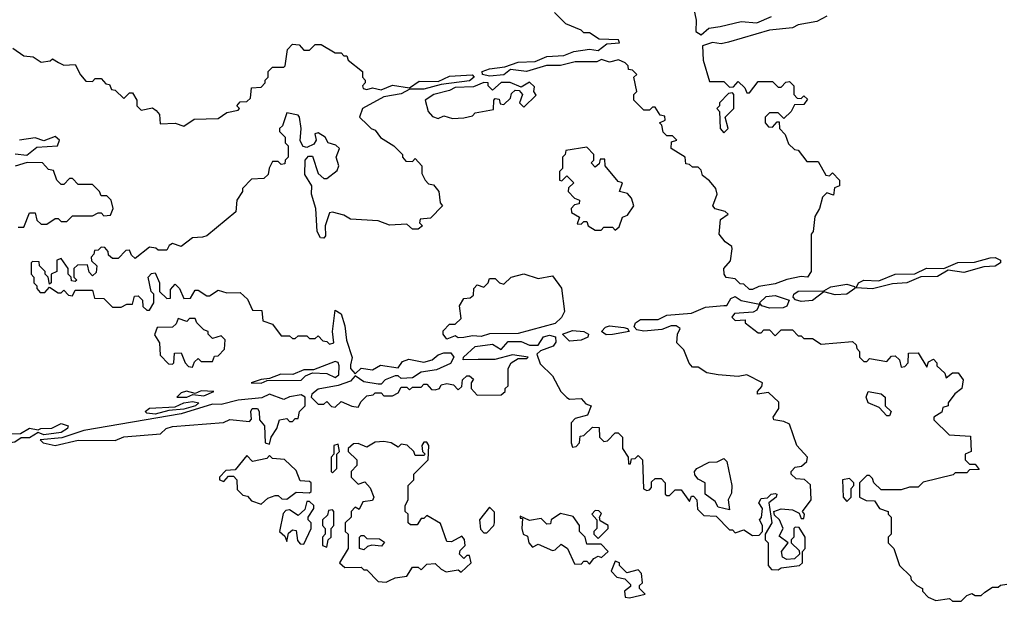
# Model space of a CAD drawing. Extents: x 2668140 to 2765664, y 823621 to 955240.
# Tile 217 of 256: x 2704350 to 2707797, y 870560 to 872596. Entities that reach past the tile are written whole.
import ezdxf

# ---------------------------------------------------------------- set-up
doc = ezdxf.new("R2010")
doc.units = 0

msp = doc.modelspace()

# ---------------------------------------------------------------- linework, layer by layer
at = {"layer": '0CON02XD'}
for points in [[(2706709.3, 872639.3), (2706717.5, 872595), (2706716.7, 872555), (2706735, 872543.8), (2706762.9, 872567.1), (2706802.3, 872572.3), (2706875, 872590), (2706930, 872585), (2706982.1, 872607.9)], [(2706915, 871651.2), (2706905, 871651.2), (2706885, 871670), (2706871.7, 871671.7), (2706855, 871688.8), (2706823.3, 871693.3), (2706815.6, 871705), (2706814.4, 871725.6), (2706838, 871752), (2706843.6, 871793.6), (2706842.5, 871802.5), (2706819.1, 871819.1), (2706798.1, 871845), (2706803.2, 871896.8), (2706830, 871915), (2706820, 871925), (2706785, 871933.8), (2706776, 871945), (2706791.2, 871985), (2706786.7, 872005), (2706765, 872032.5), (2706740.7, 872050.7), (2706735, 872070), (2706725, 872080), (2706705, 872080), (2706695, 872090), (2706681.7, 872091.7), (2706680, 872115), (2706630, 872145), (2706631.7, 872168.3), (2706650, 872175), (2706635, 872190), (2706615, 872190), (2706603, 872203), (2706597.5, 872227.5), (2706590, 872235), (2706610, 872245), (2706608.3, 872258.3), (2706591.7, 872261.7), (2706575, 872290), (2706565, 872290), (2706555, 872280), (2706535, 872280), (2706500, 872315), (2706500, 872335), (2706510, 872345), (2706500, 872395), (2706510, 872405), (2706495, 872420), (2706481.7, 872421.7), (2706480, 872435), (2706470, 872445), (2706445.9, 872455.9), (2706415, 872447.5), (2706387, 872457), (2706370.8, 872449.2), (2706295, 872449.2), (2706243.4, 872436.6), (2706194.3, 872435.7), (2706124.6, 872415.4), (2706067.7, 872422.3), (2706045, 872403.5), (2705995, 872399.1), (2705970, 872405), (2705968.8, 872415), (2705995, 872424.4), (2706048.6, 872431.4), (2706095, 872448.1), (2706155, 872450), (2706195, 872467.5), (2706255, 872471.2), (2706290, 872485), (2706345, 872492.9), (2706375, 872488.8), (2706405, 872512.5), (2706450, 872515), (2706446.4, 872526.4), (2706378.3, 872528.3), (2706345, 872550), (2706325, 872550), (2706315, 872560), (2706261.7, 872581.7), (2706221.7, 872621.7)], [(2707175, 872608.8), (2707140, 872590), (2707075, 872578), (2707055, 872568), (2706975, 872560), (2706831.7, 872518.3), (2706805, 872512.5), (2706775, 872516.7), (2706740, 872505), (2706742.5, 872455), (2706765, 872380), (2706815, 872380), (2706835, 872360), (2706848.3, 872361.7), (2706865, 872380), (2706888.3, 872358.3), (2706895, 872340), (2706905, 872340), (2706935, 872380), (2706985, 872380), (2707005, 872360), (2707015, 872360), (2707031.7, 872378.3), (2707045, 872380), (2707060, 872365), (2707060, 872335), (2707071.7, 872321.7), (2707085, 872320), (2707095, 872330), (2707108.3, 872318.3), (2707095, 872300), (2707061.7, 872298.3), (2707050, 872275), (2707025, 872250), (2707005, 872270), (2706975, 872270), (2706960, 872255), (2706960, 872235), (2706971.7, 872221.7), (2706985, 872220), (2707001.7, 872238.3), (2707008.3, 872238.3), (2707010, 872215), (2707030, 872195), (2707041.7, 872161.7), (2707061.7, 872141.7), (2707075, 872140), (2707105, 872100), (2707145, 872100), (2707171.7, 872051.7), (2707185, 872050), (2707195, 872060), (2707220, 872035), (2707220, 872015), (2707201.7, 872008.3), (2707198.3, 871981.7), (2707175, 871990), (2707160, 871975), (2707150, 871935), (2707133, 871907), (2707127.5, 871855), (2707120, 871845), (2707120, 871715), (2707107.5, 871695), (2707085, 871697.5), (2707035, 871686.7), (2706995, 871671.2), (2706937.7, 871662.3), (2706915, 871651.2)], [(2704326.7, 872496.7), (2704365, 872470), (2704397, 872467), (2704425, 872447.5), (2704457, 872453), (2704465, 872460), (2704486.7, 872446.7), (2704505, 872437.5), (2704545, 872440), (2704563, 872403), (2704581.7, 872381.7), (2704605, 872380), (2704615, 872390), (2704635, 872390), (2704651.7, 872371.7), (2704665, 872370), (2704671.7, 872351.7), (2704685, 872350), (2704715, 872320), (2704735, 872340), (2704745, 872340), (2704760, 872315), (2704760, 872295), (2704775, 872280), (2704815, 872287.5), (2704828.3, 872278.3), (2704840, 872265), (2704841.7, 872231.7), (2704895, 872234.2), (2704925, 872224.2), (2704961.4, 872248.6), (2705045, 872250.8), (2705075, 872271.2), (2705115, 872280), (2705120, 872285), (2705110, 872295), (2705121.7, 872308.3), (2705145, 872310), (2705158.3, 872321.7), (2705161.7, 872358.3), (2705195, 872360), (2705210, 872375), (2705210, 872385), (2705220, 872395), (2705220, 872415), (2705235, 872430), (2705275, 872430), (2705280, 872435), (2705287.7, 872492.3), (2705305, 872511.2), (2705328.8, 872508.8), (2705345, 872490), (2705365, 872490), (2705385, 872510), (2705405, 872510), (2705455, 872480), (2705475, 872480), (2705485, 872470), (2705495, 872470), (2705500, 872455), (2705550, 872415), (2705550, 872395), (2705560, 872385), (2705560, 872375), (2705550, 872365), (2705552.5, 872355), (2705565, 872352), (2705585, 872357.5), (2705615, 872351.2), (2705655, 872366.9), (2705715, 872357.5), (2705748.6, 872381.4), (2705815, 872380), (2705855, 872398.5), (2705933.9, 872403.9), (2705941.2, 872395), (2705925, 872382.7), (2705825, 872370), (2705765, 872352.9), (2705716.4, 872353.6), (2705685, 872337.1), (2705625, 872326.7), (2705550, 872285), (2705540, 872255), (2705568.3, 872228.3), (2705580, 872215), (2705595, 872210), (2705613.6, 872183.6), (2705660, 872155), (2705690, 872125), (2705690, 872115), (2705701.7, 872101.7), (2705725, 872100), (2705735, 872110), (2705757.5, 872085), (2705758.3, 872058.3), (2705770, 872035), (2705781.7, 872021.7), (2705798.3, 872018.3), (2705817.5, 871995), (2705822.5, 871955), (2705830, 871945), (2705788.3, 871901.7), (2705751.7, 871898.3), (2705750, 871885), (2705760, 871875), (2705745, 871862.5), (2705725, 871862.5), (2705705, 871880), (2705645, 871877.5), (2705605, 871892.5), (2705508.3, 871898.3), (2705485, 871912.5), (2705445, 871922.5), (2705435, 871920), (2705420, 871875), (2705420.8, 871839.2), (2705415, 871832), (2705403, 871833), (2705392, 871855), (2705386.7, 871935), (2705372, 871985), (2705373.3, 872015), (2705348, 872055), (2705350, 872105), (2705360.8, 872119.2), (2705375, 872118.8), (2705395, 872057.5), (2705415, 872040), (2705425, 872040), (2705461.7, 872068.3), (2705467.5, 872085), (2705457.5, 872115), (2705470, 872145), (2705457, 872157), (2705430, 872165), (2705420, 872185), (2705395, 872200), (2705383, 872197), (2705387.5, 872175), (2705379.5, 872160.5), (2705355, 872148.8), (2705342.5, 872152.5), (2705332.5, 872172.5), (2705336, 872215), (2705330, 872255), (2705325, 872262.5), (2705285, 872270), (2705270, 872225), (2705260, 872215), (2705260, 872205), (2705280, 872185), (2705280, 872165), (2705290, 872155), (2705290, 872115), (2705280, 872105), (2705278.3, 872091.7), (2705265, 872090), (2705255, 872100), (2705235, 872100), (2705223, 872077), (2705220, 872055), (2705205, 872040), (2705161.7, 872038.3), (2705130, 872005), (2705130, 871995), (2705110, 871965), (2705106.4, 871923.6), (2705005, 871840), (2704990, 871835)], [(2705865, 872250), (2705905, 872252.5), (2705935, 872260), (2705945, 872270), (2706008.3, 872281.7), (2706010, 872315), (2706015, 872320), (2706028.3, 872318.3), (2706031.7, 872301.7), (2706045, 872300), (2706068.3, 872321.7), (2706071.7, 872338.3), (2706085, 872350), (2706098.3, 872348.3), (2706110, 872335), (2706100, 872305), (2706115, 872290), (2706158.3, 872331.7), (2706150, 872345), (2706151.7, 872361.7), (2706135, 872377.5), (2706105, 872360), (2706066.7, 872376.7), (2706035, 872376.2), (2706005, 872350), (2705990, 872365), (2705990, 872375), (2705975, 872376.2), (2705938.3, 872361.7), (2705875, 872359.2), (2705855, 872348), (2705800, 872335), (2705770, 872315), (2705780, 872275), (2705795, 872257.5), (2705815, 872250), (2705835, 872260), (2705865, 872250)], [(2706815, 872200), (2706830, 872215), (2706820, 872255), (2706850, 872285), (2706850, 872335), (2706845, 872340), (2706831.7, 872338.3), (2706800, 872305), (2706800, 872295), (2706790, 872285), (2706800, 872275), (2706802.5, 872215), (2706815, 872200)], [(2704335, 872127.1), (2704375, 872122.5), (2704410.3, 872149.7), (2704482.5, 872155), (2704490, 872175), (2704475, 872187.5), (2704435, 872172.5), (2704405, 872182.5), (2704350, 872175)], [(2706435, 871860), (2706448.3, 871871.7), (2706460, 871905), (2706478.3, 871911.7), (2706500, 871945), (2706491.7, 871971.7), (2706478.3, 871988.3), (2706450, 871995), (2706460, 872025), (2706445, 872030), (2706400, 872085), (2706398.3, 872108.3), (2706381.7, 872108.3), (2706378.3, 872091.7), (2706365, 872080), (2706350, 872095), (2706360, 872105), (2706360, 872125), (2706335, 872150), (2706261.7, 872138.3), (2706260, 872125), (2706250, 872115), (2706250, 872075), (2706240, 872065), (2706240, 872035), (2706248.3, 872031.7), (2706265, 872050), (2706290, 872025), (2706271.7, 872008.3), (2706270, 871995), (2706291.7, 871971.7), (2706310, 871965), (2706308.3, 871951.7), (2706291.7, 871948.3), (2706280, 871935), (2706281.7, 871921.7), (2706310, 871905), (2706301.7, 871881.7), (2706315, 871880), (2706325, 871890), (2706335, 871890), (2706340, 871875), (2706365, 871860), (2706385, 871860), (2706395, 871870), (2706425, 871870), (2706435, 871860)], [(2704345, 871870), (2704365, 871870), (2704385, 871920), (2704405, 871920), (2704410, 871895), (2704425, 871880), (2704445, 871880), (2704475, 871900), (2704485, 871900), (2704495, 871890), (2704515, 871890), (2704535, 871910), (2704605, 871910), (2704625, 871920), (2704635, 871920), (2704645, 871910), (2704668.3, 871911.7), (2704677.5, 871935), (2704670, 871965), (2704655, 871980), (2704635, 871980), (2704630, 871995), (2704605, 872020), (2704555, 872020), (2704535, 872040), (2704525, 872040), (2704505, 872020), (2704495, 872020), (2704480, 872035), (2704468.3, 872068.3), (2704451.7, 872071.7), (2704430, 872095), (2704377, 872097), (2704335, 872083.3)], [(2704990, 871835), (2704955, 871832.5), (2704915, 871802.5), (2704885, 871812.5), (2704873.6, 871806.4), (2704865, 871790), (2704835, 871790), (2704827, 871797), (2704805, 871800), (2704755, 871760), (2704741.7, 871771.7), (2704735, 871790), (2704721.7, 871788.3), (2704695, 871760), (2704675, 871760), (2704661.7, 871771.7), (2704660, 871785), (2704648.3, 871798.3), (2704635, 871800), (2704625, 871790), (2704611.7, 871788.3), (2704610, 871775), (2704600, 871765), (2704601.7, 871751.7), (2704620, 871735), (2704618.3, 871711.7), (2704605, 871700), (2704593, 871713), (2704588.3, 871738.3), (2704553, 871737), (2704540, 871725), (2704540, 871695), (2704550, 871685), (2704545, 871680), (2704531.7, 871681.7), (2704530, 871695), (2704520, 871705), (2704520, 871725), (2704495, 871760), (2704480, 871755), (2704480, 871715), (2704460, 871705), (2704460, 871675), (2704455, 871670), (2704450, 871695), (2704440, 871705), (2704440, 871715), (2704420, 871735), (2704418.3, 871748.3), (2704395, 871750), (2704390, 871745), (2704390, 871705), (2704400, 871695), (2704400, 871675), (2704410, 871665), (2704410, 871655), (2704421.7, 871641.7), (2704438.3, 871641.7), (2704455, 871660), (2704485, 871640), (2704495, 871640), (2704505, 871650), (2704521.7, 871631.7), (2704535, 871630), (2704545, 871650), (2704605, 871650), (2704611.7, 871621.7), (2704645, 871620), (2704675, 871590), (2704705, 871590), (2704725, 871600), (2704745, 871600), (2704751.7, 871628.3), (2704765, 871630), (2704780, 871615), (2704781.7, 871591.7), (2704795, 871580), (2704805, 871580), (2704820, 871605), (2704820, 871635), (2704810, 871645), (2704800, 871695), (2704811.7, 871708.3), (2704825, 871710), (2704840, 871675), (2704840, 871645), (2704865, 871620), (2704878.3, 871621.7), (2704878.3, 871651.7), (2704895, 871670), (2704910, 871655), (2704925, 871620), (2704948.3, 871621.7), (2704965, 871650), (2704975, 871650), (2705005, 871630), (2705015, 871630), (2705045, 871650), (2705075, 871640), (2705121.7, 871641.7), (2705148.3, 871618.3), (2705165, 871580), (2705198.3, 871578.3), (2705201.7, 871541.7), (2705235, 871530), (2705265, 871490), (2705295, 871490), (2705305, 871480), (2705315, 871480), (2705325, 871490), (2705355, 871490), (2705365, 871480), (2705385, 871480), (2705395, 871490), (2705411.7, 871471.7), (2705425, 871470), (2705435, 871460), (2705450, 871465), (2705445.7, 871505), (2705455, 871580), (2705475, 871566.7), (2705488.1, 871525), (2705493.8, 871473.8), (2705513.6, 871413.6), (2705507.7, 871387.7), (2705508.1, 871375), (2705525, 871356.2), (2705545, 871376), (2705585, 871370), (2705613.3, 871386.7), (2705675, 871377.5), (2705690.6, 871399.4), (2705712.3, 871407.7), (2705765, 871397.1), (2705794.5, 871405.5), (2705815, 871422.9), (2705835, 871430.5), (2705859.6, 871429.6), (2705870, 871415), (2705857.7, 871392.3), (2705809.7, 871370.3), (2705755, 871362.5), (2705725, 871342.5), (2705685, 871340), (2705675, 871350), (2705665, 871350), (2705630, 871335), (2705615, 871320), (2705605, 871320), (2705555, 871328.6), (2705525, 871350), (2705508.8, 871331.2), (2705465, 871316), (2705395, 871303.3), (2705372.5, 871285), (2705370, 871275), (2705395, 871250), (2705415, 871250), (2705425, 871260), (2705441.7, 871241.7), (2705455, 871240), (2705475, 871260), (2705513, 871243), (2705535, 871240), (2705545, 871260), (2705565, 871280), (2705587, 871283), (2705595, 871290), (2705615, 871290), (2705625, 871280), (2705655, 871280), (2705675, 871290), (2705685, 871310), (2705705, 871310), (2705715, 871300), (2705725, 871310), (2705755, 871310), (2705765, 871320), (2705775, 871320), (2705791.7, 871301.7), (2705805, 871300), (2705820, 871305), (2705825, 871317.5), (2705845, 871322.5), (2705868.3, 871318.3), (2705885, 871300), (2705898.3, 871311.7), (2705900, 871335), (2705915, 871350), (2705925, 871350), (2705938.3, 871338.3), (2705930, 871325), (2705930, 871305), (2705951.7, 871281.7), (2706035, 871282.5), (2706050, 871295), (2706050, 871305), (2706060, 871315), (2706060, 871375), (2706070, 871395), (2706095, 871410), (2706125, 871410), (2706130, 871415), (2706075, 871422.5), (2706012.9, 871407.1), (2705955, 871407.1), (2705902.5, 871405), (2705903.3, 871415), (2705945, 871452.5), (2706005, 871460), (2706035, 871441.2), (2706060.4, 871469.6), (2706105, 871469.5), (2706135, 871457.1), (2706165, 871456.7), (2706183.7, 871486.3), (2706205, 871491.5), (2706225.8, 871485.8), (2706226.9, 871466.9), (2706217, 871453), (2706173, 871437), (2706160, 871425), (2706171.7, 871391.7), (2706215, 871350), (2706244.2, 871294.2), (2706265, 871273.3), (2706275, 871267.5), (2706315, 871270), (2706331.7, 871251.7), (2706350, 871245), (2706338.3, 871211.7), (2706295, 871200), (2706280, 871185), (2706280, 871115), (2706285, 871100), (2706298.3, 871101.7), (2706310, 871115), (2706311.7, 871138.3), (2706325, 871140), (2706355, 871170), (2706378.3, 871168.3), (2706380, 871135), (2706395, 871120), (2706408.3, 871121.7), (2706435, 871150), (2706445, 871150), (2706460, 871135), (2706460, 871095), (2706480, 871065), (2706481.7, 871041.7), (2706488.3, 871041.7), (2706491.7, 871058.3), (2706505, 871060), (2706515, 871070), (2706530, 871055), (2706533.6, 870953.6), (2706545, 870947.5), (2706555, 870950), (2706561.7, 870958.3), (2706561.7, 870978.3), (2706575, 870990), (2706595, 870990), (2706610, 870975), (2706610, 870935), (2706615, 870930), (2706625, 870930), (2706645, 870950), (2706665, 870950), (2706695, 870910), (2706701.7, 870928.3), (2706708.3, 870928.3), (2706720, 870915), (2706723, 870883), (2706745, 870860), (2706788.3, 870858.3), (2706835, 870810), (2706845, 870810), (2706855, 870800), (2706885, 870810), (2706915, 870790), (2706938.3, 870791.7), (2706950, 870805), (2706950, 870825), (2706940, 870845), (2706947, 870853), (2706950, 870885), (2706937.5, 870905), (2706945, 870920), (2706967.5, 870922.5), (2706980, 870935), (2706995, 870937.5), (2707000, 870935), (2706997.5, 870925), (2706972.5, 870905), (2706982.5, 870835), (2706960, 870795), (2706960, 870775), (2706970, 870765), (2706970, 870685), (2706981.7, 870671.7), (2707005, 870670), (2707015, 870677.5), (2707080, 870685), (2707090, 870695), (2707090, 870735), (2707100, 870745), (2707100, 870785), (2707078.3, 870818.3), (2707065, 870820), (2707060, 870815), (2707060, 870785), (2707050, 870775), (2707050, 870765), (2707078.3, 870738.3), (2707080, 870725), (2707061.7, 870708.3), (2707035, 870706.7), (2707020, 870715), (2707016.7, 870735), (2707040, 870765), (2707008.3, 870788.3), (2707022.5, 870815), (2707010, 870845), (2706991.7, 870861.7), (2706990, 870875), (2707015, 870883.8), (2707055, 870880), (2707078.3, 870868.3), (2707085, 870850), (2707095, 870850), (2707097.5, 870865), (2707090, 870875), (2707120, 870915), (2707118.3, 870968.3), (2707097, 870987), (2707068.3, 870988.3), (2707050, 871005), (2707050, 871015), (2707065, 871030), (2707086.7, 871033.3), (2707105, 871050), (2707107.5, 871065), (2707070, 871105), (2707045, 871180), (2707025, 871190), (2706990, 871195), (2706987.5, 871205), (2707007.5, 871235), (2707007, 871257), (2706971.7, 871291.7), (2706932.5, 871285), (2706932.5, 871295), (2706948.3, 871311.7), (2706950, 871325), (2706895, 871352.5), (2706865, 871347.5), (2706795, 871352.5), (2706755, 871360), (2706725, 871380), (2706705, 871380), (2706693.3, 871393.3), (2706675, 871440), (2706650, 871465), (2706652.5, 871495), (2706662.5, 871515), (2706647.5, 871525), (2706630, 871525), (2706598.3, 871511.7), (2706535, 871506.2), (2706510.7, 871510.7), (2706501.2, 871521.2), (2706505.6, 871535), (2706523.3, 871546.7), (2706585, 871547.1), (2706615, 871561.9), (2706701.5, 871568.5), (2706750.2, 871589.8), (2706815, 871596), (2706825, 871596.2), (2706839.7, 871620.3), (2706855, 871626.7), (2706875, 871612.7), (2706940, 871600), (2706930, 871580), (2706917.8, 871572.2), (2706852.7, 871567.3), (2706842.5, 871555), (2706855, 871543.3), (2706890, 871545), (2706890, 871535), (2706935, 871500), (2706945, 871500), (2706955, 871510), (2706975, 871510), (2706995, 871490), (2707015, 871510), (2707055, 871510), (2707075, 871490), (2707085, 871490), (2707095, 871480), (2707125, 871480), (2707155, 871460), (2707265, 871470), (2707278.3, 871458.3), (2707280, 871445), (2707290, 871435), (2707290, 871415), (2707305, 871400), (2707315, 871400), (2707325, 871410), (2707385, 871400), (2707401.7, 871418.3), (2707415, 871420), (2707430, 871405), (2707435, 871380), (2707448.3, 871381.7), (2707460, 871395), (2707461.7, 871428.3), (2707495, 871430), (2707525, 871380), (2707531.7, 871398.3), (2707548.3, 871408.3), (2707560, 871395), (2707560, 871385), (2707588.3, 871358.3), (2707593, 871343), (2707615, 871360), (2707635, 871360), (2707652.5, 871335), (2707647.5, 871305), (2707623.6, 871286.4), (2707600, 871255), (2707600, 871245), (2707581.7, 871238.3), (2707578.3, 871221.7), (2707550, 871205), (2707550, 871195), (2707603, 871143), (2707678.3, 871138.3), (2707680, 871085), (2707660, 871075), (2707660, 871055), (2707675, 871040), (2707695, 871040), (2707708.3, 871021.7), (2707675, 871020), (2707665, 871010), (2707625, 871010), (2707617, 871003), (2707513, 870977), (2707495, 870960), (2707465, 870960), (2707435, 870950), (2707365, 870950), (2707340, 870975), (2707335, 870990), (2707325, 871000), (2707315, 871000), (2707290, 870975), (2707290, 870925), (2707313, 870913), (2707341.7, 870911.7), (2707360, 870885), (2707390, 870875), (2707390, 870865), (2707400, 870855), (2707400, 870795), (2707390, 870785), (2707390, 870765), (2707410, 870745), (2707430, 870685), (2707468.3, 870648.3), (2707470, 870635), (2707490, 870615), (2707510, 870605), (2707510, 870595), (2707530, 870575), (2707557, 870563), (2707605, 870570), (2707615, 870560), (2707645, 870560), (2707665, 870580), (2707683, 870587), (2707695, 870580), (2707715, 870580), (2707728.3, 870591.7)], [(2707335, 871653.8), (2707277.5, 871657.5), (2707285.7, 871675), (2707305.3, 871684.7), (2707357.4, 871682.6), (2707414, 871706), (2707483.1, 871706.9), (2707524, 871726), (2707585, 871725.8), (2707634.1, 871745.9), (2707692.7, 871747.3), (2707746.9, 871763.1), (2707765, 871763.3), (2707782.9, 871755), (2707783.1, 871745), (2707765, 871733.9), (2707725, 871731.4), (2707655, 871711.8), (2707600.5, 871719.5), (2707563.1, 871696.9), (2707504.2, 871695.8), (2707455.4, 871674.6), (2707405, 871671.8), (2707335, 871653.8)], [(2705845, 871477.5), (2705832.5, 871495), (2705833, 871507), (2705855, 871530), (2705875, 871530), (2705895, 871550), (2705890, 871595), (2705905, 871620), (2705927, 871623), (2705938.3, 871631.7), (2705940, 871655), (2705951.7, 871668.3), (2705975, 871660), (2705990, 871675), (2705995, 871690), (2706015, 871690), (2706030, 871675), (2706045, 871670), (2706070, 871695), (2706115, 871706.7), (2706165, 871690), (2706215, 871700), (2706247, 871657), (2706257.5, 871575), (2706246.4, 871553.6), (2706225, 871533.3), (2706095, 871498), (2705995, 871496.7), (2705965, 871486.7), (2705935, 871490), (2705905, 871483.3), (2705885, 871482.5), (2705875, 871490), (2705845, 871477.5)], [(2707085, 871610), (2707065.5, 871615.5), (2707057.1, 871625), (2707060, 871635), (2707074.6, 871645.4), (2707165, 871646.7), (2707189.2, 871660.8), (2707245, 871670.9), (2707272.5, 871662.5), (2707273.3, 871655), (2707245, 871635.5), (2707205, 871633.1), (2707165, 871643.8), (2707125, 871612.7), (2707085, 871610)], [(2706975, 871586.5), (2706947.5, 871595), (2706940, 871605), (2706962.8, 871627.2), (2706995, 871631.3), (2707044, 871615), (2707035, 871594), (2707022.4, 871587.6), (2706975, 871586.5)], [(2704955, 871380), (2704961.7, 871398.3), (2704975, 871410), (2704985, 871400), (2705025, 871400), (2705031.7, 871418.3), (2705045, 871420), (2705067, 871443), (2705070, 871475), (2705055, 871490), (2705025, 871480), (2705010, 871495), (2705010, 871505), (2704995, 871510), (2704970, 871535), (2704965, 871550), (2704945, 871550), (2704935, 871540), (2704905, 871550), (2704898.3, 871531.7), (2704885, 871520), (2704831.7, 871518.3), (2704822.5, 871492.5), (2704840, 871465), (2704841.7, 871421.7), (2704871.7, 871391.7), (2704885, 871390), (2704890, 871395), (2704891.7, 871428.3), (2704915, 871430), (2704930, 871395), (2704941.7, 871381.7), (2704955, 871380)], [(2706275, 871470.9), (2706250, 871495), (2706285, 871508.2), (2706324.6, 871504.6), (2706341.2, 871495), (2706338.8, 871485), (2706315, 871474.6), (2706275, 871470.9)], [(2706402.5, 871492.5), (2706386.2, 871505), (2706400.3, 871519.7), (2706415, 871524.6), (2706465, 871518.9), (2706477.5, 871515), (2706483.3, 871505), (2706425, 871494.6), (2706402.5, 871492.5)], [(2705195, 871323.8), (2705216.7, 871333.3), (2705335, 871334.5), (2705350.6, 871349.4), (2705375, 871360), (2705425, 871358), (2705455, 871344.2), (2705467.4, 871352.6), (2705468.6, 871385), (2705465, 871396.7), (2705455, 871400), (2705379.3, 871370.7), (2705345, 871370), (2705306.1, 871353.9), (2705264.1, 871355.9), (2705225, 871340), (2705195, 871336.7), (2705160, 871325), (2705195, 871323.8)], [(2704935, 871274.5), (2704956.2, 871283.8), (2704995, 871280), (2705030, 871295), (2704985, 871296.7), (2704965, 871287.5), (2704933.9, 871296.1), (2704915, 871290), (2704900, 871275), (2704935, 871274.5)], [(2707395, 871210), (2707385, 871210), (2707358.3, 871238.3), (2707320, 871255), (2707312.5, 871275), (2707320, 871295), (2707365, 871286.7), (2707380, 871275), (2707380, 871245), (2707400, 871225), (2707395, 871210)], [(2704474.1, 871105.9), (2704555, 871124.2), (2704685, 871122.5), (2704715, 871135.7), (2704843.3, 871146.7), (2704863.3, 871165), (2704885, 871172), (2705063.6, 871186.4), (2705086.4, 871196.4), (2705155, 871190), (2705161.7, 871198.3), (2705159.2, 871225), (2705164.2, 871235), (2705182.5, 871235), (2705188.8, 871225), (2705190, 871195), (2705207.5, 871175), (2705210, 871115), (2705225, 871110), (2705230, 871135), (2705250, 871165), (2705260, 871195), (2705285, 871200), (2705295, 871190), (2705305, 871190), (2705315, 871200), (2705325, 871200), (2705330, 871225), (2705350, 871245), (2705350, 871275), (2705335, 871282.5), (2705295, 871276.2), (2705275, 871266.7), (2705225, 871285.8), (2705198, 871272), (2705115, 871264.4), (2705055, 871249.1), (2705025, 871250.6), (2704915, 871216.6), (2704575, 871158.6), (2704497.5, 871132.5), (2704422.5, 871125), (2704432.5, 871115), (2704474.1, 871105.9)], [(2704825, 871214.7), (2704795, 871218.8), (2704790, 871225), (2704805, 871236.7), (2704895, 871241.4), (2704925, 871255.4), (2704955, 871260), (2704977.5, 871255), (2704966.2, 871245), (2704925, 871233.2), (2704872.3, 871227.7), (2704825, 871214.7)], [(2704195, 871100.4), (2704185.7, 871105), (2704183.1, 871115), (2704195, 871123.5), (2704232.5, 871127.5), (2704293.1, 871146.9), (2704352.9, 871147.1), (2704385, 871166.5), (2704415, 871160), (2704424.4, 871165.6), (2704463.2, 871166.8), (2704495, 871182.7), (2704520, 871175), (2704518, 871165), (2704495, 871150.8), (2704435, 871143.2), (2704415, 871151.2), (2704385, 871132.7), (2704355, 871132), (2704333.3, 871116.7), (2704245, 871104.6), (2704195, 871100.4)], [(2705633, 870627), (2705645, 870632.5), (2705665, 870642.5), (2705705, 870647.5), (2705725, 870680), (2705745, 870680), (2705755, 870670), (2705775, 870690), (2705805, 870692.5), (2705825, 870672.5), (2705843.6, 870663.6), (2705885, 870670), (2705895, 870662.5), (2705930, 870695), (2705925, 870720), (2705915, 870720), (2705905, 870710), (2705890, 870725), (2705891.7, 870738.3), (2705910, 870755), (2705907, 870777), (2705898.3, 870788.3), (2705861.7, 870768.3), (2705845, 870770), (2705823, 870833), (2705775, 870860), (2705765, 870850), (2705755, 870850), (2705741.7, 870828.3), (2705718.3, 870828.3), (2705710, 870835), (2705710, 870865), (2705700, 870875), (2705700, 870895), (2705710, 870915), (2705710, 870965), (2705730, 870985), (2705730, 871005), (2705780, 871055), (2705782.5, 871105), (2705775, 871117.5), (2705765, 871117.5), (2705757.5, 871105), (2705760, 871085), (2705770, 871075), (2705765, 871070), (2705735, 871070), (2705730, 871085), (2705707, 871107), (2705685, 871110), (2705675, 871100), (2705650, 871115), (2705625, 871120), (2705595, 871117.5), (2705565, 871100), (2705535, 871112.5), (2705518.3, 871111.7), (2705500, 871095), (2705500, 871085), (2705530, 871055), (2705530, 871035), (2705510, 871015), (2705510, 870995), (2705535, 870970), (2705558.3, 870978.3), (2705577, 870957), (2705590, 870925), (2705585, 870913.3), (2705551.7, 870908.3), (2705538.3, 870881.7), (2705525, 870890), (2705510, 870875), (2705510, 870855), (2705490, 870835), (2705490, 870805), (2705500, 870795), (2705500, 870745), (2705470, 870695), (2705488.3, 870678.3), (2705545, 870680), (2705555, 870670), (2705565, 870670), (2705605, 870628.8), (2705633, 870627)], [(2705445, 871010), (2705460, 871025), (2705460, 871075), (2705470, 871085), (2705465, 871110), (2705450, 871105), (2705450, 871075), (2705440, 871065), (2705440, 871015), (2705445, 871010)], [(2705195, 870900), (2705219.3, 870920.7), (2705245, 870930), (2705255, 870930), (2705268.3, 870918.3), (2705285, 870917.5), (2705318.3, 870941.7), (2705365, 870940), (2705370, 870945), (2705370, 870975), (2705365, 870980), (2705331.7, 870981.7), (2705318.3, 871018.3), (2705277, 871057), (2705235, 871060), (2705225, 871070), (2705215, 871060), (2705165, 871050), (2705145, 871070), (2705105, 871020), (2705071.7, 871018.3), (2705050, 870995), (2705050, 870985), (2705065, 870980), (2705081.7, 870998.3), (2705098.3, 870998.3), (2705110, 870985), (2705111.7, 870951.7), (2705131.7, 870931.7), (2705148.3, 870928.3), (2705161.7, 870911.7), (2705195, 870900)], [(2706835, 870880), (2706795, 870890), (2706785, 870910), (2706750, 870935), (2706750, 870975), (2706725, 870987.5), (2706713, 871003), (2706712.5, 871015), (2706720, 871025), (2706763, 871047), (2706791.7, 871048.3), (2706815, 871060), (2706825, 871050), (2706842.5, 870965), (2706841.7, 870938.3), (2706830, 870915), (2706835, 870880)], [(2707245, 870910), (2707260, 870925), (2707260, 870955), (2707270, 870965), (2707270, 870975), (2707255, 870990), (2707230, 870985), (2707232.5, 870925), (2707245, 870910)], [(2705345, 870760), (2705370, 870815), (2705370, 870835), (2705360, 870845), (2705360, 870855), (2705380, 870885), (2705380, 870895), (2705365, 870910), (2705355, 870910), (2705348.3, 870881.7), (2705325, 870860), (2705295, 870880), (2705281.7, 870878.3), (2705272.5, 870867.5), (2705260, 870805), (2705278.3, 870788.3), (2705285, 870770), (2705291.7, 870798.3), (2705305, 870810), (2705318.3, 870808.3), (2705323, 870773), (2705331.7, 870761.7), (2705345, 870760)], [(2705425, 870750), (2705430, 870775), (2705440, 870785), (2705440, 870815), (2705450, 870825), (2705450, 870875), (2705445, 870880), (2705431.7, 870878.3), (2705428.3, 870861.7), (2705410, 870845), (2705410, 870825), (2705420, 870815), (2705420, 870795), (2705410, 870785), (2705410, 870755), (2705425, 870750)], [(2705985, 870800), (2706010, 870825), (2706012.5, 870835), (2706011.7, 870871.7), (2705995, 870890), (2705960, 870845), (2705963, 870813), (2705975, 870800), (2705985, 870800)], [(2706375, 870780), (2706410, 870815), (2706410, 870825), (2706381.7, 870841.7), (2706380, 870855), (2706387, 870867), (2706377, 870877), (2706365, 870877.5), (2706352.5, 870865), (2706370, 870845), (2706370, 870815), (2706360, 870805), (2706360, 870795), (2706375, 870780)], [(2706345, 870690), (2706360, 870710), (2706375, 870717.5), (2706387, 870713), (2706410, 870735), (2706385, 870760), (2706335, 870760), (2706330, 870785), (2706310, 870805), (2706310, 870825), (2706287.5, 870857.5), (2706243, 870867), (2706210, 870845), (2706208.3, 870831.7), (2706195, 870830), (2706175, 870850), (2706135, 870842.5), (2706101.7, 870858.3), (2706101.7, 870851.7), (2706110, 870850), (2706107.5, 870815), (2706112.5, 870795), (2706128.3, 870788.3), (2706132.5, 870765), (2706145, 870750), (2706165, 870760), (2706215, 870737.5), (2706225, 870740), (2706245, 870760), (2706267.5, 870745), (2706291.7, 870691.7), (2706315, 870690), (2706325, 870700), (2706335, 870700), (2706345, 870690)], [(2705555, 870740), (2705540, 870745), (2705540, 870785), (2705545, 870790), (2705555, 870790), (2705565, 870780), (2705609.3, 870779.3), (2705627, 870767), (2705617, 870753), (2705583.3, 870756.7), (2705567.5, 870752.5), (2705555, 870740)], [(2706485, 870572.5), (2706540, 870585), (2706520, 870605), (2706520, 870615), (2706530, 870625), (2706527, 870657), (2706515, 870670), (2706475, 870660), (2706450, 870685), (2706450, 870695), (2706435, 870700), (2706420, 870665), (2706440, 870645), (2706468.3, 870638.3), (2706488.3, 870618.3), (2706488.3, 870611.7), (2706467.5, 870595), (2706470, 870575), (2706485, 870572.5)], [(2707728.3, 870591.7), (2707755, 870610), (2707775, 870610), (2707783, 870617), (2707805, 870620)]]:
    msp.add_lwpolyline(points, dxfattribs=at)

doc.saveas('drawing.dxf')
